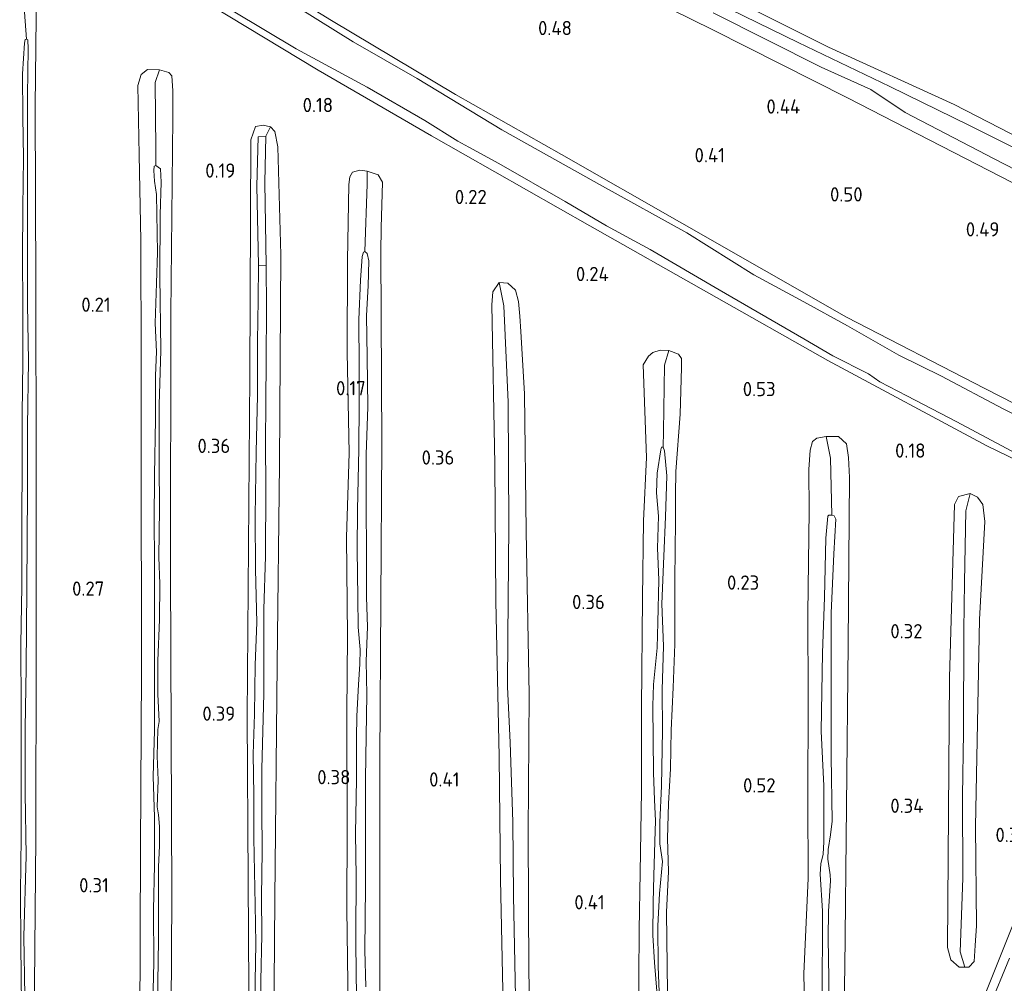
# Model space of a CAD drawing. Extents: x 126429 to 133038, y 413091 to 414846.
# Tile 29 of 256: x 126726 to 126850, y 414259 to 414381. Entities that reach past the tile are written whole.
import ezdxf
from ezdxf.enums import TextEntityAlignment as Align

# ---------------------------------------------------------------- set-up
doc = ezdxf.new("R2010")
doc.units = 0
for name, color, linetype, lineweight in [('B-ME-GR-GRAS-GV', 60, 'Continuous', 13), ('B-ME-IE-TERREINAFSCHEIDING_KUNSTMATIG_HEKWERK-G', 20, 'IE-TERREINAFSCHEIDING-KUNSTMATIG', 18), ('B-ME-OG-HOOGTEPUNT-S', 7, 'Continuous', 25), ('B-ME-OG-WATER_GREPPEL-G', 160, 'Continuous', 18), ('B-ME-OG-WATER_SLOOT-G', 120, 'Continuous', 18), ('B-ME-OG-WATER_SLOOT-GV', 120, 'Continuous', 18)]:
    doc.layers.add(name, color=color, linetype=linetype, lineweight=lineweight)
doc.styles.add('NLCS-ISO-ANNOTATIVE-T18', font='NLCS-ISO.ttf', dxfattribs={"height": 1.8})
doc.linetypes.add('IE-TERREINAFSCHEIDING-KUNSTMATIG', pattern='A,4,[82,NLCS.SHX,S=0.75,R=90,X=0,Y=0],4,-2', length=10)

# ---------------------------------------------------------------- blocks, each defined once
blk = doc.blocks.new('SAL-HOOGTELABEL-SO')
at = {"color": 0, "linetype": 'ByBlock', "lineweight": -2, "style": 'NLCS-ISO-ANNOTATIVE-T18'}
blk.add_attdef('HOOGTE', text='', height=1.8, dxfattribs=at).set_placement((2.79, 0), align=Align.RIGHT)

msp = doc.modelspace()

# ---------------------------------------------------------------- linework, layer by layer
at = {"layer": 'B-ME-GR-GRAS-GV'}
for points in [[(126869.414, 414383.446, 0.124), (126890.677, 414375.216, 0.207), (126896.093, 414372.901, 0.102), (126896.996, 414372.194, 0.139), (126897.199, 414371.233, 0.139), (126897.166, 414370.444, 0.147), (126893.693, 414362.076, 0.289), (126887.766, 414347.872, 0.439), (126881.406, 414331.091, 0.432), (126879.691, 414325.953, 0.462), (126879.788, 414324.9, 0.533), (126879.29, 414323.796, 0.531), (126877.294, 414320.13, 0.573), (126862.831, 414326.429, 0.283), (126847.652, 414334.151, 0.177), (126830.22, 414343.155, 0.153), (126809.39, 414355.046, 0.149), (126794.225, 414363.706, 0.141), (126780.813, 414371.269, 0.139), (126765.191, 414380.579, 0.135), (126745.594, 414392.616, 0.063)], [(126745.594, 414392.616, 0.063), (126765.191, 414380.579, 0.135), (126780.813, 414371.269, 0.139), (126794.225, 414363.706, 0.141), (126809.39, 414355.046, 0.149), (126830.22, 414343.155, 0.153), (126847.652, 414334.151, 0.177), (126862.831, 414326.429, 0.283)], [(126792.53, 414389.679, 0.285), (126813.341, 414379.405, 0.253), (126830.308, 414370.832, 0.242), (126864.438, 414353.305, 0.371), (126880.034, 414346.037, 0.371), (126881.31, 414345.618, 0.371), (126882.178, 414345.891, 0.369), (126882.649, 414346.692, 0.351), (126883.003, 414347.763, 0.313), (126883.36, 414348.598, 0.301), (126883.146, 414349.345, 0.301), (126882.155, 414350.325, 0.303), (126879.893, 414351.49, 0.325), (126876.567, 414353.361, 0.341), (126872.872, 414355.289, 0.365), (126859.493, 414361.911, 0.369), (126843.806, 414369.984, 0.261), (126827.927, 414377.231, 0.299), (126805.245, 414388.636, 0.219)], [(126805.245, 414388.636, 0.219), (126827.927, 414377.231, 0.299), (126843.806, 414369.984, 0.261), (126859.493, 414361.911, 0.369), (126872.872, 414355.289, 0.365), (126876.567, 414353.361, 0.341), (126879.893, 414351.49, 0.325), (126882.155, 414350.325, 0.303), (126883.146, 414349.345, 0.301), (126883.36, 414348.598, 0.301), (126883.003, 414347.763, 0.313), (126882.649, 414346.692, 0.351), (126882.178, 414345.891, 0.369), (126881.31, 414345.618, 0.371), (126880.034, 414346.037, 0.371), (126864.438, 414353.305, 0.371), (126830.308, 414370.832, 0.242), (126813.341, 414379.405, 0.253), (126792.53, 414389.679, 0.285)], [(126727.533, 414240.108, 0.293), (126727.832, 414277.506, 0.203), (126727.871, 414300.963, 0.19), (126727.91, 414324.421, 0.177), (126727.844, 414347.114, 0.173), (126727.779, 414369.807, 0.169), (126727.926, 414384.787, 0.112)], [(126727.926, 414384.787, 0.112), (126727.779, 414369.807, 0.169), (126727.844, 414347.114, 0.173), (126727.91, 414324.421, 0.177), (126727.871, 414300.963, 0.19), (126727.832, 414277.506, 0.203), (126727.533, 414240.108, 0.293)], [(126745.446, 414385.259, 0.17), (126763.514, 414374.351, 0.098), (126777.785, 414366.04, 0.111), (126797.809, 414354.69, 0.107), (126827.843, 414337.719, 0.201), (126847.921, 414326.929, 0.216), (126866.513, 414317.91, 0.144)], [(126866.513, 414317.91, 0.144), (126847.921, 414326.929, 0.216), (126827.843, 414337.719, 0.201), (126797.809, 414354.69, 0.107), (126777.785, 414366.04, 0.111), (126763.514, 414374.351, 0.098), (126745.446, 414385.259, 0.17)], [(126858.171, 414327.471, -0.669), (126849.972, 414331.586, -0.669), (126842.178, 414335.703, -0.669), (126836.797, 414338.382, -0.669), (126830.324, 414342.079, -0.669), (126824.795, 414345.109, -0.669), (126818.492, 414348.495, -0.669), (126810.039, 414353.816, -0.669), (126799.38, 414359.696, -0.669), (126786.686, 414366.816, -0.669), (126776.01, 414373.265, -0.669), (126767.914, 414377.902, -0.669), (126758.672, 414383.722, -0.669)], [(126813.359, 414381.56, -0.669), (126826.998, 414374.724, -0.669), (126833.264, 414371.887, -0.669), (126837.622, 414368.988, -0.669), (126848.829, 414363.126, -0.669), (126862.82, 414355.971, -0.669), (126877.726, 414348.413, -0.669), (126880.985, 414346.857, -0.669), (126881.533, 414346.895, -0.669), (126881.84, 414347.429, -0.669), (126882.113, 414348.634, -0.669), (126881.931, 414349.128, -0.669), (126879.195, 414350.581, -0.669), (126870.557, 414354.856, -0.669), (126860.99, 414359.717, -0.669), (126845.743, 414367.35, -0.669), (126835.651, 414372.253, -0.669), (126824.087, 414377.826, -0.669), (126812.091, 414383.701, -0.669)], [(126726.353, 414382.77, -0.217), (126726.66, 414378.254, -0.639), (126726.495, 414378.18, -0.639), (126726.437, 414377.757, -0.639), (126726.172, 414373.855, -0.639), (126726.189, 414368.483, -0.639), (126726.272, 414363.209, -0.639), (126726.214, 414356.989, -0.639), (126726.157, 414350.808, -0.639), (126726.196, 414344.503, -0.639), (126726.189, 414337.57, -0.639), (126726.111, 414330.864, -0.639), (126726.123, 414324.884, -0.639), (126726.069, 414317.325, -0.639), (126726.073, 414309.196, -0.639), (126725.97, 414301.924, -0.639), (126725.989, 414293.673, -0.639), (126726.005, 414287.287, -0.639), (126726.004, 414277.598, -0.639), (126725.911, 414270.547, -0.639), (126725.939, 414263.978, -0.639), (126726.023, 414256.313, -0.639)], [(126726.46, 414257.551, -0.639), (126726.347, 414265.015, -0.639), (126726.633, 414275.199, -0.639), (126726.499, 414283.111, -0.639), (126726.516, 414291.259, -0.639), (126726.616, 414298.957, -0.639), (126726.692, 414308.968, -0.639), (126726.801, 414321.227, -0.639), (126726.78, 414329.417, -0.639), (126726.903, 414337.662, -0.639), (126726.816, 414344.781, -0.639), (126726.786, 414354.694, -0.639), (126726.776, 414362.661, -0.639), (126726.787, 414371.134, -0.639), (126726.892, 414377.008, -0.639), (126726.838, 414378.145, -0.639), (126726.66, 414378.254, -0.639), (126726.353, 414382.77, -0.217)], [(126752.768, 414381.777, -0.669), (126760.738, 414377.023, -0.669), (126769.676, 414372.168, -0.669), (126776.961, 414367.991, -0.669), (126781.128, 414365.384, -0.669), (126782.514, 414364.596, -0.669), (126786.32, 414362.551, -0.669), (126794.693, 414357.74, -0.669), (126799.917, 414354.703, -0.669), (126805.427, 414351.715, -0.669), (126814.111, 414346.607, -0.669), (126824.798, 414340.422, -0.669), (126828.459, 414338.302, -0.669), (126832.965, 414336.025, -0.669), (126834.401, 414334.992, -0.669), (126837.813, 414333.227, -0.669), (126844.143, 414329.962, -0.669), (126851.638, 414325.978, -0.669)], [(126744.804, 414234.776, 0.369), (126745.029, 414270.07, 0.227), (126744.949, 414290.642, 0.226), (126744.869, 414311.215, 0.225), (126744.903, 414343.595, 0.197), (126745.138, 414368.313, 0.151), (126745.163, 414371.711, 0.059), (126744.999, 414373.603, -0.054), (126744.632, 414374.024, -0.106), (126743.451, 414374.377, -0.151), (126741.952, 414374.42, -0.091), (126741.135, 414373.785, -0.031), (126740.712, 414372.405, -0.031), (126740.892, 414363.64, -0.024), (126741.108, 414352.847, 0.037), (126741.14, 414337.683, 0.097), (126741.131, 414326.353, 0.067), (126741.177, 414298.445, 0.009), (126741.073, 414276.109, 0.054), (126740.969, 414253.773, 0.099)], [(126740.969, 414253.773, 0.099), (126741.073, 414276.109, 0.054), (126741.177, 414298.445, 0.009), (126741.131, 414326.353, 0.067), (126741.14, 414337.683, 0.097), (126741.108, 414352.847, 0.037), (126740.892, 414363.64, -0.024), (126740.712, 414372.405, -0.031), (126741.135, 414373.785, -0.031), (126741.952, 414374.42, -0.091), (126743.451, 414374.377, -0.151), (126742.924, 414372.777, -0.324), (126742.999, 414364.422, -0.362), (126743.011, 414362.293, -0.489), (126742.804, 414362.2, -0.489), (126742.741, 414361.656, -0.489), (126742.827, 414360.335, -0.489), (126743.08, 414358.641, -0.489), (126743.22, 414351.338, -0.489), (126743.077, 414347.452, -0.489), (126742.905, 414342.392, -0.489), (126743.078, 414338.776, -0.489), (126742.974, 414335.821, -0.489), (126742.944, 414330.268, -0.489), (126742.812, 414323.26, -0.489), (126742.803, 414317.261, -0.489), (126742.835, 414312.698, -0.489), (126742.841, 414305.117, -0.489), (126742.817, 414291.01, -0.489), (126742.654, 414285.199, -0.489), (126742.823, 414280.063, -0.489), (126742.834, 414274.042, -0.489), (126742.719, 414268.392, -0.489), (126742.764, 414261.741, -0.489), (126742.574, 414254.796, -0.489)], [(126743.296, 414255.577, -0.489), (126743.248, 414259.268, -0.489), (126743.329, 414264.576, -0.489), (126743.351, 414269.44, -0.489), (126743.352, 414273.818, -0.489), (126743.462, 414276.449, -0.489), (126743.464, 414278.901, -0.489), (126743.323, 414280.367, -0.489), (126743.163, 414281.387, -0.489), (126743.303, 414284.726, -0.489), (126743.188, 414287.791, -0.489), (126743.268, 414291.133, -0.489), (126743.431, 414292.139, -0.489), (126743.272, 414295.592, -0.489), (126743.247, 414299.809, -0.489), (126743.445, 414305.031, -0.489), (126743.512, 414309.508, -0.489), (126743.39, 414312.878, -0.489), (126743.463, 414318.976, -0.489), (126743.418, 414324.674, -0.489), (126743.405, 414332.094, -0.489), (126743.613, 414338.977, -0.489), (126743.501, 414348.387, -0.489), (126743.561, 414356.087, -0.489), (126743.653, 414360.219, -0.489), (126743.602, 414361.903, -0.489), (126743.011, 414362.293, -0.489), (126742.999, 414364.422, -0.362), (126742.924, 414372.777, -0.324), (126743.451, 414374.377, -0.151), (126744.632, 414374.024, -0.106), (126744.999, 414373.603, -0.054), (126745.163, 414371.711, 0.059), (126745.138, 414368.313, 0.151), (126744.903, 414343.595, 0.197), (126744.869, 414311.215, 0.225), (126744.949, 414290.642, 0.226), (126745.029, 414270.07, 0.227), (126744.804, 414234.776, 0.369)], [(126757.852, 414248.217, 0.25), (126758.017, 414269.768, 0.309), (126758.317, 414299.38, 0.279), (126758.598, 414324.609, 0.271), (126758.797, 414351.019, 0.283), (126758.403, 414364.667, 0.243), (126758.017, 414366.589, 0.093), (126757.495, 414367.198, 0.033), (126756.55, 414367.38, 0.018), (126755.591, 414367.217, 0.07), (126754.976, 414365.539, 0.129), (126754.857, 414335.809, 0.181), (126754.686, 414314.282, 0.22), (126754.514, 414292.755, 0.258), (126754.654, 414272.118, 0.273), (126754.794, 414251.48, 0.288)], [(126754.794, 414251.48, 0.288), (126754.654, 414272.118, 0.273), (126754.514, 414292.755, 0.258), (126754.686, 414314.282, 0.22), (126754.857, 414335.809, 0.181), (126754.976, 414365.539, 0.129), (126755.591, 414367.217, 0.07), (126756.55, 414367.38, 0.018), (126757.495, 414367.198, 0.033), (126756.869, 414366.009, -0.212), (126755.913, 414365.927, -0.212), (126755.754, 414359.711, -0.212), (126755.942, 414349.71, -0.212), (126755.9, 414345.333, -0.212), (126755.825, 414340.147, -0.212), (126755.841, 414333.295, -0.212), (126755.662, 414326.127, -0.212), (126755.546, 414318.043, -0.212), (126755.567, 414311.313, -0.212), (126755.734, 414304.657, -0.212), (126755.549, 414299.293, -0.212), (126755.471, 414293.073, -0.212), (126755.279, 414288.014, -0.212), (126755.368, 414282.902, -0.212), (126755.381, 414277.408, -0.212), (126755.535, 414269.009, -0.212), (126755.634, 414264.12, -0.212), (126755.556, 414259.36, -0.212), (126755.579, 414252.649, -0.212)], [(126756.203, 414253.515, -0.212), (126756.269, 414259.451, -0.212), (126756.388, 414265.183, -0.212), (126756.327, 414270.01, -0.212), (126756.407, 414275.784, -0.212), (126756.368, 414281.117, -0.212), (126756.395, 414286.122, -0.212), (126756.471, 414289.383, -0.212), (126756.633, 414295.66, -0.212), (126756.635, 414301.498, -0.212), (126756.655, 414306.321, -0.212), (126756.854, 414312.982, -0.212), (126756.893, 414321.656, -0.212), (126756.865, 414327.272, -0.212), (126756.902, 414332.48, -0.212), (126756.936, 414337.648, -0.212), (126756.952, 414344.296, -0.212), (126756.935, 414349.688, -0.212), (126756.766, 414360.155, -0.212), (126756.869, 414366.009, -0.212), (126757.495, 414367.198, 0.033), (126758.017, 414366.589, 0.093), (126758.403, 414364.667, 0.243), (126758.797, 414351.019, 0.283), (126758.598, 414324.609, 0.271), (126758.317, 414299.38, 0.279), (126758.017, 414269.768, 0.309), (126757.852, 414248.217, 0.25)], [(126771.274, 414250.352, 0.263), (126771.269, 414287.497, 0.141), (126771.518, 414327.197, 0.083), (126771.422, 414351.382, 0.065), (126771.462, 414354.426, 0.061), (126771.624, 414360.217, 0.061), (126771.074, 414361.132, 0.039), (126769.674, 414361.575, 0.061), (126768.767, 414361.695, 0.069), (126767.825, 414361.471, 0.091), (126767.476, 414360.877, 0.091), (126767.353, 414359.889, 0.136), (126767.195, 414350.308, 0.121), (126767.175, 414338.734, 0.136), (126767.411, 414325.994, 0.046), (126767.089, 414315.427, 0.054), (126767.191, 414302.895, 0.114), (126767.109, 414293.209, 0.054), (126767.175, 414278.835, 0.046), (126767.127, 414268.519, 0.181), (126767.22, 414259.13, 0.144), (126767.055, 414251.332, 0.136)], [(126767.055, 414251.332, 0.136), (126767.22, 414259.13, 0.144), (126767.127, 414268.519, 0.181), (126767.175, 414278.835, 0.046), (126767.109, 414293.209, 0.054), (126767.191, 414302.895, 0.114), (126767.089, 414315.427, 0.054), (126767.411, 414325.994, 0.046), (126767.175, 414338.734, 0.136), (126767.195, 414350.308, 0.121), (126767.353, 414359.889, 0.136), (126767.476, 414360.877, 0.091), (126767.825, 414361.471, 0.091), (126768.767, 414361.695, 0.069), (126769.674, 414361.575, 0.061), (126769.668, 414359.941, -0.236), (126769.388, 414351.432, -0.639), (126769.223, 414351.358, -0.639), (126769.038, 414350.818, -0.639), (126768.832, 414347.847, -0.639), (126768.623, 414342.869, -0.639), (126768.678, 414336.928, -0.639), (126768.685, 414332.265, -0.639), (126768.627, 414326.531, -0.639), (126768.466, 414318.835, -0.639), (126768.439, 414313.849, -0.639), (126768.487, 414307.746, -0.639), (126768.534, 414304.034, -0.639), (126768.781, 414301.227, -0.639), (126768.764, 414299.363, -0.639), (126768.597, 414296.836, -0.639), (126768.388, 414292.831, -0.639), (126768.355, 414290.096, -0.639), (126768.318, 414284.888, -0.639), (126768.213, 414278.021, -0.639), (126768.289, 414272.585, -0.639), (126768.264, 414265.228, -0.639), (126768.31, 414259.57, -0.639), (126768.442, 414255.47, -0.639)], [(126769.51, 414258.689, -0.639), (126769.399, 414263.295, -0.639), (126769.452, 414271.32, -0.639), (126769.46, 414277.786, -0.639), (126769.477, 414284.961, -0.639), (126769.559, 414290.289, -0.639), (126769.658, 414295.555, -0.639), (126769.571, 414299.754, -0.639), (126769.712, 414304.086, -0.639), (126769.606, 414307.841, -0.639), (126769.579, 414313.477, -0.639), (126769.562, 414319.356, -0.639), (126769.55, 414325.823, -0.639), (126769.782, 414331.834, -0.639), (126769.661, 414338.123, -0.639), (126769.617, 414343.375, -0.639), (126769.815, 414347.116, -0.639), (126769.886, 414350.255, -0.639), (126769.663, 414351.217, -0.639), (126769.388, 414351.432, -0.639), (126769.668, 414359.941, -0.236), (126769.674, 414361.575, 0.061), (126771.074, 414361.132, 0.039), (126771.624, 414360.217, 0.061), (126771.462, 414354.426, 0.061), (126771.422, 414351.382, 0.065), (126771.518, 414327.197, 0.083), (126771.269, 414287.497, 0.141), (126771.274, 414250.352, 0.263)], [(126790.7, 414239.011, 0.349), (126790.112, 414260.423, 0.248), (126790.029, 414278.138, 0.259), (126790.145, 414295.55, 0.237), (126789.773, 414316.148, 0.283), (126789.548, 414333.479, 0.11), (126789.092, 414341.371, 0.257), (126788.936, 414343.285, 0.239), (126788.774, 414345.128, 0.233), (126788.39, 414346.593, 0.271), (126787.436, 414347.453, 0.301), (126786.364, 414347.526, 0.315), (126785.557, 414346.379, 0.339), (126785.401, 414344.731, 0.136), (126785.82, 414324.601, 0.132), (126785.936, 414307.324, 0.115), (126786.336, 414287.751, 0.085), (126786.518, 414272.216, 0.189), (126786.922, 414252.249, 0.205)], [(126786.922, 414252.249, 0.205), (126786.518, 414272.216, 0.189), (126786.336, 414287.751, 0.085), (126785.936, 414307.324, 0.115), (126785.82, 414324.601, 0.132), (126785.401, 414344.731, 0.136), (126785.557, 414346.379, 0.339), (126786.364, 414347.526, 0.315), (126786.941, 414344.586, -0.197), (126787.487, 414332.461, -0.197), (126787.582, 414316.869, -0.197), (126787.457, 414302.786, -0.197), (126787.418, 414296.524, -0.197), (126787.731, 414289.498, -0.197), (126788.06, 414279.47, -0.197), (126788.176, 414270.161, -0.197), (126788.412, 414257.421, -0.294)], [(126788.412, 414257.421, -0.294), (126788.176, 414270.161, -0.197), (126788.06, 414279.47, -0.197), (126787.731, 414289.498, -0.197), (126787.418, 414296.524, -0.197), (126787.457, 414302.786, -0.197), (126787.582, 414316.869, -0.197), (126787.487, 414332.461, -0.197), (126786.941, 414344.586, -0.197), (126786.364, 414347.526, 0.315), (126787.436, 414347.453, 0.301), (126788.39, 414346.593, 0.271), (126788.774, 414345.128, 0.233), (126788.936, 414343.285, 0.239), (126789.092, 414341.371, 0.257), (126789.548, 414333.479, 0.11), (126789.773, 414316.148, 0.283), (126790.145, 414295.55, 0.237), (126790.029, 414278.138, 0.259), (126790.112, 414260.423, 0.248), (126790.7, 414239.011, 0.349)], [(126807.601, 414257.935, -0.089), (126807.485, 414268.099, -0.083), (126807.737, 414273.235, -0.047), (126807.597, 414277.398, -0.051), (126807.734, 414281.794, -0.043), (126807.987, 414286.157, -0.005), (126808.053, 414291.051, 0.017), (126808.328, 414296.443, 0.039), (126808.538, 414301.889, 0.063), (126808.546, 414306.414, 0.103), (126808.524, 414310.074, 0.101), (126808.604, 414317.453, 0.123), (126808.624, 414320.805, 0.123), (126808.672, 414323.684, 0.089), (126809.178, 414330.92, -0.024), (126809.386, 414336.83, 0.044), (126809.352, 414337.946, 0.074), (126809.009, 414338.488, 0.089), (126807.752, 414338.946, 0.134), (126806.659, 414338.992, 0.164), (126805.756, 414338.726, 0.127), (126805.209, 414338.242, 0.134), (126804.535, 414337.155, 0.142), (126804.956, 414325.462, 0.187), (126804.56, 414317.471, 0.074), (126804.434, 414307.706, 0.052), (126804.321, 414293.907, 0.067), (126804.306, 414283.407, 0.127), (126804.157, 414273.096, 0.149), (126804.015, 414265.845, 0.044), (126803.913, 414247.95, 0.104)], [(126803.913, 414247.95, 0.104), (126804.015, 414265.845, 0.044), (126804.157, 414273.096, 0.149), (126804.306, 414283.407, 0.127), (126804.321, 414293.907, 0.067), (126804.434, 414307.706, 0.052), (126804.56, 414317.471, 0.074), (126804.956, 414325.462, 0.187), (126804.535, 414337.155, 0.142), (126805.209, 414338.242, 0.134), (126805.756, 414338.726, 0.127), (126806.659, 414338.992, 0.164), (126807.752, 414338.946, 0.134), (126807.232, 414337.116, -0.161), (126807.105, 414328.79, -0.236), (126807.056, 414326.753, -0.407), (126806.833, 414326.762, -0.407), (126806.739, 414326.442, -0.407), (126806.311, 414323.48, -0.407), (126806.207, 414321.011, -0.407), (126806.468, 414318.061, -0.407), (126806.34, 414314.033, -0.407), (126806.495, 414310.013, -0.407), (126806.371, 414304.626, -0.407), (126806.298, 414301.446, -0.407), (126805.819, 414296.804, -0.407), (126805.727, 414294.112, -0.407), (126805.838, 414285.655, -0.407), (126805.96, 414282.285, -0.407), (126806.092, 414279.624, -0.407), (126806.002, 414277.012, -0.407), (126805.86, 414272.66, -0.407), (126805.783, 414269.359, -0.407), (126805.73, 414265.206, -0.407), (126805.97, 414261.75, -0.407), (126806.303, 414257.601, -0.407)], [(126806.672, 414254.808, -0.407), (126806.415, 414261.245, -0.407), (126806.386, 414266.354, -0.407), (126806.599, 414270.46, -0.407), (126806.951, 414274.5, -0.407), (126806.618, 414276.703, -0.407), (126806.652, 414279.438, -0.407), (126806.862, 414283.97, -0.407), (126806.954, 414291, -0.407), (126806.947, 414296.149, -0.407), (126807.076, 414301.637, -0.407), (126806.896, 414306.996, -0.407), (126807.128, 414313.006, -0.407), (126807.337, 414317.984, -0.407), (126807.534, 414323.165, -0.407), (126807.219, 414326.3, -0.407), (126807.056, 414326.753, -0.407), (126807.105, 414328.79, -0.236), (126807.232, 414337.116, -0.161), (126807.752, 414338.946, 0.134), (126809.009, 414338.488, 0.089), (126809.352, 414337.946, 0.074), (126809.386, 414336.83, 0.044), (126809.178, 414330.92, -0.024), (126808.672, 414323.684, 0.089), (126808.624, 414320.805, 0.123), (126808.604, 414317.453, 0.123), (126808.524, 414310.074, 0.101), (126808.546, 414306.414, 0.103), (126808.538, 414301.889, 0.063), (126808.328, 414296.443, 0.039), (126808.053, 414291.051, 0.017), (126807.987, 414286.157, -0.005), (126807.734, 414281.794, -0.043), (126807.597, 414277.398, -0.051), (126807.737, 414273.235, -0.047), (126807.485, 414268.099, -0.083), (126807.601, 414257.935, -0.089)], [(126829.333, 414229.094, 0.203), (126829.996, 414261.033, 0.089), (126830.206, 414281.473, 0.149), (126830.415, 414301.913, 0.209), (126830.577, 414322.956, 0.149), (126830.45, 414325.453, 0.091), (126830.206, 414327.164, 0.107), (126829.188, 414328.1, 0.257), (126827.642, 414328.122, 0.253), (126826.473, 414327.891, 0.17), (126825.908, 414327.469, 0.155), (126825.618, 414326.366, 0.147), (126825.456, 414323.941, 0.035), (126825.501, 414318.749, 0.035), (126825.322, 414305.784, 0.087), (126825.339, 414295.08, 0.125), (126825.326, 414282.209, 0.125), (126825.36, 414272.397, 0.125), (126824.832, 414260.297, 0.177), (126824.947, 414254.333, 0.185)], [(126824.947, 414254.333, 0.185), (126824.832, 414260.297, 0.177), (126825.36, 414272.397, 0.125), (126825.326, 414282.209, 0.125), (126825.339, 414295.08, 0.125), (126825.322, 414305.784, 0.087), (126825.501, 414318.749, 0.035), (126825.456, 414323.941, 0.035), (126825.618, 414326.366, 0.147), (126825.908, 414327.469, 0.155), (126826.473, 414327.891, 0.17), (126827.642, 414328.122, 0.253), (126828.167, 414325.383, -0.189), (126828.352, 414318.199, -0.391), (126827.987, 414318.194, -0.391), (126827.839, 414318.039, -0.391), (126827.602, 414315.292, -0.391), (126827.408, 414307.779, -0.391), (126827.176, 414300.796, -0.391), (126826.984, 414290.912, -0.391), (126827.323, 414284.026, -0.391), (126827.352, 414276.971, -0.391), (126827.265, 414275.393, -0.391), (126826.971, 414274.189, -0.391), (126826.876, 414272.876, -0.391), (126827.168, 414268.242, -0.391), (126827.148, 414256.668, -0.391)], [(126827.94, 414252.337, -0.391), (126827.966, 414259.735, -0.391), (126827.896, 414264.826, -0.391), (126827.917, 414268.23, -0.391), (126828.178, 414272.03, -0.391), (126828.15, 414272.802, -0.391), (126827.847, 414274.761, -0.391), (126827.899, 414275.995, -0.391), (126828.2, 414277.867, -0.391), (126828.373, 414279.563, -0.391), (126828.249, 414287.717, -0.391), (126828.253, 414297.001, -0.391), (126828.279, 414305.837, -0.391), (126828.593, 414313.324, -0.391), (126828.838, 414317.693, -0.391), (126828.652, 414318.106, -0.391), (126828.352, 414318.199, -0.391), (126828.167, 414325.383, -0.189), (126827.642, 414328.122, 0.253), (126829.188, 414328.1, 0.257), (126830.206, 414327.164, 0.107), (126830.45, 414325.453, 0.091), (126830.577, 414322.956, 0.149), (126830.415, 414301.913, 0.209), (126830.206, 414281.473, 0.149), (126829.996, 414261.033, 0.089), (126829.333, 414229.094, 0.203)], [(126850.756, 414265.324, 0.34), (126846.932, 414255.836, 0.302)], [(126846.932, 414255.836, 0.302), (126850.756, 414265.324, 0.34)], [(126850.799, 414262.308, -0.639), (126848.226, 414256.051, -0.639)]]:
    msp.add_polyline3d(points, dxfattribs=at)
for points in [[(126843.38, 414262.077, 0.401), (126844.444, 414261.137, 0.403), (126845.127, 414261.155, 0.404), (126845.643, 414261.169, 0.405), (126846.317, 414261.882, 0.403), (126846.432, 414263.889, 0.266), (126846.598, 414266.359, 0.264), (126846.494, 414278.911, 0.208), (126846.999, 414305.027, 0.258), (126847.659, 414317.395, 0.192), (126847.413, 414319.52, 0.192), (126846.72, 414320.47, 0.14), (126845.831, 414320.906, 0.15), (126844.358, 414320.542, 0.157), (126843.846, 414319.536, 0.159), (126843.201, 414297.703, 0.266), (126842.956, 414263.616, 0.399)], [(126845.127, 414261.155, 0.404), (126844.444, 414261.137, 0.403), (126843.38, 414262.077, 0.401), (126842.956, 414263.616, 0.399), (126843.201, 414297.703, 0.266), (126843.846, 414319.536, 0.159), (126844.358, 414320.542, 0.157), (126845.831, 414320.906, 0.15), (126845.249, 414318.744, -0.04), (126845.114, 414309.75, -0.152), (126845.022, 414303.673, -0.31), (126844.987, 414290.762, -0.43), (126844.854, 414282.781, -0.43), (126844.885, 414272.401, -0.43), (126844.535, 414263.091, -0.43)], [(126845.643, 414261.169, 0.405), (126845.127, 414261.155, 0.404), (126844.535, 414263.091, -0.43), (126844.885, 414272.401, -0.43), (126844.854, 414282.781, -0.43), (126844.987, 414290.762, -0.43), (126845.022, 414303.673, -0.31), (126845.114, 414309.75, -0.152), (126845.249, 414318.744, -0.04), (126845.831, 414320.906, 0.15), (126846.72, 414320.47, 0.14), (126847.413, 414319.52, 0.192), (126847.659, 414317.395, 0.192), (126846.999, 414305.027, 0.258), (126846.494, 414278.911, 0.208), (126846.598, 414266.359, 0.264), (126846.432, 414263.889, 0.266), (126846.317, 414261.882, 0.403)]]:
    msp.add_polyline3d(points, close=True, dxfattribs=at)
at = {"layer": 'B-ME-IE-TERREINAFSCHEIDING_KUNSTMATIG_HEKWERK-G'}
msp.add_polyline3d([(126869.694, 414308.922, 0.437), (126868.31, 414306.852, 0.19), (126864.532, 414298.943, 0.287), (126860.263, 414288.52, 0.295), (126855.175, 414276.429, 0.325), (126850.756, 414265.324, 0.34), (126846.932, 414255.836, 0.302), (126843.364, 414247.614, 0.317), (126839.186, 414236.924, 0.19), (126831.503, 414218.091, 0.22), (126827.16, 414208.3, 0.355), (126824.449, 414202.637, 0.4)], dxfattribs=at)
at = {"layer": 'B-ME-OG-WATER_GREPPEL-G'}
for points in [[(126726.353, 414382.77, -0.217), (126726.66, 414378.254, -0.639)], [(126742.924, 414372.777, -0.324), (126742.999, 414364.422, -0.362), (126743.011, 414362.293, -0.489)], [(126769.668, 414359.941, -0.236), (126769.388, 414351.432, -0.639)], [(126786.941, 414344.586, -0.197), (126787.487, 414332.461, -0.197), (126787.582, 414316.869, -0.197), (126787.457, 414302.786, -0.197), (126787.418, 414296.524, -0.197), (126787.731, 414289.498, -0.197), (126788.06, 414279.47, -0.197), (126788.176, 414270.161, -0.197), (126788.412, 414257.421, -0.294), (126788.744, 414248.914, -0.294), (126788.683, 414243.119, -0.294), (126788.889, 414234.496, -0.294), (126788.819, 414227.505, -0.384), (126788.864, 414225.213, -0.474), (126788.77, 414223.82, -0.639)], [(126807.232, 414337.116, -0.161), (126807.105, 414328.79, -0.236), (126807.056, 414326.753, -0.407)], [(126828.167, 414325.383, -0.189), (126828.352, 414318.199, -0.391)], [(126844.535, 414263.091, -0.43), (126844.885, 414272.401, -0.43), (126844.854, 414282.781, -0.43), (126844.987, 414290.762, -0.43), (126845.022, 414303.673, -0.31), (126845.114, 414309.75, -0.152), (126845.249, 414318.744, -0.04)]]:
    msp.add_polyline3d(points, dxfattribs=at)
at = {"layer": 'B-ME-OG-WATER_SLOOT-G'}
for points in [[(126877.073, 414319.494, 0.573), (126877.294, 414320.13, 0.573), (126862.831, 414326.429, 0.283), (126847.652, 414334.151, 0.177), (126830.22, 414343.155, 0.153), (126809.39, 414355.046, 0.149), (126794.225, 414363.706, 0.141), (126780.813, 414371.269, 0.139), (126765.191, 414380.579, 0.135), (126745.594, 414392.616, 0.063), (126727.733, 414404.169, 0.094), (126712.609, 414413.786, 0.039)], [(126872.838, 414316.24, 0.521), (126870.475, 414316.837, 0.384), (126866.513, 414317.91, 0.144), (126847.921, 414326.929, 0.216), (126827.843, 414337.719, 0.201), (126797.809, 414354.69, 0.107), (126777.785, 414366.04, 0.111), (126763.514, 414374.351, 0.098), (126745.446, 414385.259, 0.17), (126728.494, 414395.874, 0.149), (126719.459, 414401.607, 0.389)], [(126805.245, 414388.636, 0.219), (126827.927, 414377.231, 0.299), (126843.806, 414369.984, 0.261), (126859.493, 414361.911, 0.369), (126872.872, 414355.289, 0.365), (126876.567, 414353.361, 0.341), (126879.893, 414351.49, 0.325), (126882.155, 414350.325, 0.303), (126883.146, 414349.345, 0.301), (126883.36, 414348.598, 0.301), (126883.003, 414347.763, 0.313), (126882.649, 414346.692, 0.351), (126882.178, 414345.891, 0.369), (126881.31, 414345.618, 0.371), (126880.034, 414346.037, 0.371), (126864.438, 414353.305, 0.371), (126830.308, 414370.832, 0.242), (126813.341, 414379.405, 0.253), (126792.53, 414389.679, 0.285), (126788.033, 414391.953, 0.264), (126783.872, 414394.132, 0.205), (126779.254, 414396.656, 0.166), (126774.05, 414399.777, 0.257)], [(126727.926, 414384.787, 0.112), (126727.779, 414369.807, 0.169), (126727.844, 414347.114, 0.173), (126727.91, 414324.421, 0.177), (126727.871, 414300.963, 0.19), (126727.832, 414277.506, 0.203), (126727.533, 414240.108, 0.293)], [(126743.451, 414374.377, -0.151), (126741.952, 414374.42, -0.091), (126741.135, 414373.785, -0.031), (126740.712, 414372.405, -0.031), (126740.892, 414363.64, -0.024), (126741.108, 414352.847, 0.037), (126741.14, 414337.683, 0.097), (126741.131, 414326.353, 0.067), (126741.177, 414298.445, 0.009)], [(126745.163, 414371.711, 0.059), (126744.999, 414373.603, -0.054), (126744.632, 414374.024, -0.106), (126743.451, 414374.377, -0.151)], [(126745.163, 414371.711, 0.059), (126745.138, 414368.313, 0.151), (126744.903, 414343.595, 0.197), (126744.869, 414311.215, 0.225), (126744.949, 414290.642, 0.226), (126745.029, 414270.07, 0.227), (126744.804, 414234.776, 0.369), (126745.121, 414232.783, 0.377), (126747.223, 414231.828, 0.474), (126749.219, 414231.212, 0.397), (126752.804, 414230.139, 0.401), (126754.475, 414229.941, 0.399), (126754.776, 414230.43, 0.381), (126754.794, 414231.414, 0.355), (126754.855, 414232.604, 0.329), (126754.794, 414251.48, 0.288), (126754.654, 414272.118, 0.273), (126754.514, 414292.755, 0.258), (126754.686, 414314.282, 0.22), (126754.857, 414335.809, 0.181), (126754.976, 414365.539, 0.129)], [(126758.403, 414364.667, 0.243), (126758.017, 414366.589, 0.093), (126757.495, 414367.198, 0.033), (126756.55, 414367.38, 0.018), (126755.591, 414367.217, 0.07), (126754.976, 414365.539, 0.129)], [(126758.403, 414364.667, 0.243), (126758.797, 414351.019, 0.283), (126758.598, 414324.609, 0.271), (126758.317, 414299.38, 0.279), (126758.017, 414269.768, 0.309), (126757.852, 414248.217, 0.25), (126758.181, 414230.475, 0.445), (126758.484, 414228.9, 0.447), (126759.779, 414227.4, 0.477), (126761.757, 414226.448, 0.455), (126763.675, 414225.619, 0.397), (126765.951, 414225.108, 0.297)], [(126769.674, 414361.575, 0.061), (126768.767, 414361.695, 0.069), (126767.825, 414361.471, 0.091), (126767.476, 414360.877, 0.091), (126767.353, 414359.889, 0.136), (126767.195, 414350.308, 0.121), (126767.175, 414338.734, 0.136), (126767.411, 414325.994, 0.046), (126767.089, 414315.427, 0.054), (126767.191, 414302.895, 0.114), (126767.109, 414293.209, 0.054), (126767.175, 414278.835, 0.046), (126767.127, 414268.519, 0.181), (126767.22, 414259.13, 0.144), (126767.055, 414251.332, 0.136), (126766.846, 414240.577, 0.121), (126766.697, 414234.604, 0.121), (126766.511, 414226.787, 0.271), (126766.405, 414225.464, 0.292), (126765.951, 414225.108, 0.297)], [(126771.462, 414354.426, 0.061), (126771.624, 414360.217, 0.061), (126771.074, 414361.132, 0.039), (126769.674, 414361.575, 0.061)], [(126771.462, 414354.426, 0.061), (126771.422, 414351.382, 0.065), (126771.518, 414327.197, 0.083), (126771.269, 414287.497, 0.141), (126771.274, 414250.352, 0.263)], [(126786.922, 414252.249, 0.205), (126786.518, 414272.216, 0.189), (126786.336, 414287.751, 0.085), (126785.936, 414307.324, 0.115), (126785.82, 414324.601, 0.132), (126785.401, 414344.731, 0.136), (126785.557, 414346.379, 0.339), (126786.364, 414347.526, 0.315)], [(126786.364, 414347.526, 0.315), (126787.436, 414347.453, 0.301), (126788.39, 414346.593, 0.271), (126788.774, 414345.128, 0.233), (126788.936, 414343.285, 0.239), (126789.092, 414341.371, 0.257), (126789.548, 414333.479, 0.11), (126789.773, 414316.148, 0.283), (126790.145, 414295.55, 0.237), (126790.029, 414278.138, 0.259), (126790.112, 414260.423, 0.248), (126790.7, 414239.011, 0.349), (126790.583, 414220.285, 0.415), (126790.66, 414217.746, 0.413), (126791.046, 414215.788, 0.399), (126792.197, 414214.77, 0.397), (126793.75, 414214.043, 0.395), (126795.649, 414213.263, 0.367), (126797.891, 414212.381, 0.351), (126799.977, 414211.583, 0.277), (126801.728, 414210.98, 0.195), (126803.267, 414210.63, 0.155)], [(126807.752, 414338.946, 0.134), (126806.659, 414338.992, 0.164), (126805.756, 414338.726, 0.127), (126805.209, 414338.242, 0.134), (126804.535, 414337.155, 0.142), (126804.956, 414325.462, 0.187), (126804.56, 414317.471, 0.074), (126804.434, 414307.706, 0.052), (126804.321, 414293.907, 0.067), (126804.306, 414283.407, 0.127), (126804.157, 414273.096, 0.149), (126804.015, 414265.845, 0.044), (126803.913, 414247.95, 0.104), (126803.39, 414234.046, 0.112), (126802.983, 414225.793, 0.187), (126803.052, 414221.168, 0.202), (126803.7, 414211.492, 0.284), (126803.267, 414210.63, 0.155)], [(126808.672, 414323.684, 0.089), (126809.178, 414330.92, -0.024), (126809.386, 414336.83, 0.044), (126809.352, 414337.946, 0.074), (126809.009, 414338.488, 0.089), (126807.752, 414338.946, 0.134)], [(126827.642, 414328.122, 0.253), (126826.473, 414327.891, 0.17), (126825.908, 414327.469, 0.155), (126825.618, 414326.366, 0.147), (126825.456, 414323.941, 0.035), (126825.501, 414318.749, 0.035), (126825.322, 414305.784, 0.087), (126825.339, 414295.08, 0.125), (126825.326, 414282.209, 0.125), (126825.36, 414272.397, 0.125), (126824.832, 414260.297, 0.177), (126824.947, 414254.333, 0.185), (126825.312, 414248.54, 0.185), (126825.365, 414234.835, 0.147), (126825.454, 414227.777, 0.282), (126825.587, 414226.596, 0.312), (126826.112, 414226.067, 0.327)], [(126826.112, 414226.067, 0.327), (126827.307, 414225.538, 0.327), (126828.654, 414226.07, 0.222), (126829.182, 414227.46, 0.145), (126829.333, 414229.094, 0.203), (126829.996, 414261.033, 0.089), (126830.206, 414281.473, 0.149), (126830.415, 414301.913, 0.209), (126830.577, 414322.956, 0.149), (126830.45, 414325.453, 0.091), (126830.206, 414327.164, 0.107), (126829.188, 414328.1, 0.257), (126827.642, 414328.122, 0.253)], [(126808.672, 414323.684, 0.089), (126808.624, 414320.805, 0.123), (126808.604, 414317.453, 0.123), (126808.524, 414310.074, 0.101), (126808.546, 414306.414, 0.103), (126808.538, 414301.889, 0.063), (126808.328, 414296.443, 0.039), (126808.053, 414291.051, 0.017), (126807.987, 414286.157, -0.005), (126807.734, 414281.794, -0.043), (126807.597, 414277.398, -0.051), (126807.737, 414273.235, -0.047), (126807.485, 414268.099, -0.083), (126807.601, 414257.935, -0.089)], [(126727.533, 414240.108, 0.293), (126729.462, 414238.879, 0.297), (126730.448, 414238.368, 0.297), (126732.051, 414237.684, 0.297), (126734.103, 414236.772, 0.307), (126736.603, 414235.891, 0.307), (126739.688, 414235.261, 0.303), (126741.147, 414235.316, 0.267), (126741.392, 414235.951, 0.207), (126741.516, 414237.065, 0.177), (126740.969, 414253.773, 0.099), (126741.073, 414276.109, 0.054), (126741.177, 414298.445, 0.009)]]:
    msp.add_polyline3d(points, dxfattribs=at)
msp.add_polyline3d([(126844.444, 414261.137, 0.403), (126843.38, 414262.077, 0.401), (126842.956, 414263.616, 0.399), (126843.201, 414297.703, 0.266), (126843.846, 414319.536, 0.159), (126844.358, 414320.542, 0.157), (126845.831, 414320.906, 0.15), (126846.72, 414320.47, 0.14), (126847.413, 414319.52, 0.192), (126847.659, 414317.395, 0.192), (126846.999, 414305.027, 0.258), (126846.494, 414278.911, 0.208), (126846.598, 414266.359, 0.264), (126846.432, 414263.889, 0.266), (126846.317, 414261.882, 0.403), (126845.643, 414261.169, 0.405), (126845.127, 414261.155, 0.404)], close=True, dxfattribs=at)
at = {"layer": 'B-ME-OG-WATER_SLOOT-GV'}
for points in [[(126758.672, 414383.722, -0.669), (126767.914, 414377.902, -0.669), (126776.01, 414373.265, -0.669), (126786.686, 414366.816, -0.669), (126799.38, 414359.696, -0.669), (126810.039, 414353.816, -0.669), (126818.492, 414348.495, -0.669), (126824.795, 414345.109, -0.669), (126830.324, 414342.079, -0.669), (126836.797, 414338.382, -0.669), (126842.178, 414335.703, -0.669), (126849.972, 414331.586, -0.669), (126858.171, 414327.471, -0.669)], [(126812.091, 414383.701, -0.669), (126824.087, 414377.826, -0.669), (126835.651, 414372.253, -0.669), (126845.743, 414367.35, -0.669), (126860.99, 414359.717, -0.669), (126870.557, 414354.856, -0.669), (126879.195, 414350.581, -0.669), (126881.931, 414349.128, -0.669), (126882.113, 414348.634, -0.669), (126881.84, 414347.429, -0.669), (126881.533, 414346.895, -0.669), (126880.985, 414346.857, -0.669), (126877.726, 414348.413, -0.669), (126862.82, 414355.971, -0.669), (126848.829, 414363.126, -0.669), (126837.622, 414368.988, -0.669), (126833.264, 414371.887, -0.669), (126826.998, 414374.724, -0.669), (126813.359, 414381.56, -0.669)], [(126851.638, 414325.978, -0.669), (126844.143, 414329.962, -0.669), (126837.813, 414333.227, -0.669), (126834.401, 414334.992, -0.669), (126832.965, 414336.025, -0.669), (126828.459, 414338.302, -0.669), (126824.798, 414340.422, -0.669), (126814.111, 414346.607, -0.669), (126805.427, 414351.715, -0.669), (126799.917, 414354.703, -0.669), (126794.693, 414357.74, -0.669), (126786.32, 414362.551, -0.669), (126782.514, 414364.596, -0.669), (126781.128, 414365.384, -0.669), (126776.961, 414367.991, -0.669), (126769.676, 414372.168, -0.669), (126760.738, 414377.023, -0.669), (126752.768, 414381.777, -0.669)], [(126726.023, 414256.313, -0.639), (126725.939, 414263.978, -0.639), (126725.911, 414270.547, -0.639), (126726.004, 414277.598, -0.639), (126726.005, 414287.287, -0.639), (126725.989, 414293.673, -0.639), (126725.97, 414301.924, -0.639), (126726.073, 414309.196, -0.639), (126726.069, 414317.325, -0.639), (126726.123, 414324.884, -0.639), (126726.111, 414330.864, -0.639), (126726.189, 414337.57, -0.639), (126726.196, 414344.503, -0.639), (126726.157, 414350.808, -0.639), (126726.214, 414356.989, -0.639), (126726.272, 414363.209, -0.639), (126726.189, 414368.483, -0.639), (126726.172, 414373.855, -0.639), (126726.437, 414377.757, -0.639), (126726.495, 414378.18, -0.639), (126726.66, 414378.254, -0.639), (126726.838, 414378.145, -0.639), (126726.892, 414377.008, -0.639), (126726.787, 414371.134, -0.639), (126726.776, 414362.661, -0.639), (126726.786, 414354.694, -0.639), (126726.816, 414344.781, -0.639), (126726.903, 414337.662, -0.639), (126726.78, 414329.417, -0.639), (126726.801, 414321.227, -0.639), (126726.692, 414308.968, -0.639), (126726.616, 414298.957, -0.639), (126726.516, 414291.259, -0.639), (126726.499, 414283.111, -0.639), (126726.633, 414275.199, -0.639), (126726.347, 414265.015, -0.639), (126726.46, 414257.551, -0.639)], [(126742.574, 414254.796, -0.489), (126742.764, 414261.741, -0.489), (126742.719, 414268.392, -0.489), (126742.834, 414274.042, -0.489), (126742.823, 414280.063, -0.489), (126742.654, 414285.199, -0.489), (126742.817, 414291.01, -0.489), (126742.841, 414305.117, -0.489), (126742.835, 414312.698, -0.489), (126742.803, 414317.261, -0.489), (126742.812, 414323.26, -0.489), (126742.944, 414330.268, -0.489), (126742.974, 414335.821, -0.489), (126743.078, 414338.776, -0.489), (126742.905, 414342.392, -0.489), (126743.077, 414347.452, -0.489), (126743.22, 414351.338, -0.489), (126743.08, 414358.641, -0.489), (126742.827, 414360.335, -0.489), (126742.741, 414361.656, -0.489), (126742.804, 414362.2, -0.489), (126743.011, 414362.293, -0.489), (126743.602, 414361.903, -0.489), (126743.653, 414360.219, -0.489), (126743.561, 414356.087, -0.489), (126743.501, 414348.387, -0.489), (126743.613, 414338.977, -0.489), (126743.405, 414332.094, -0.489), (126743.418, 414324.674, -0.489), (126743.463, 414318.976, -0.489), (126743.39, 414312.878, -0.489), (126743.512, 414309.508, -0.489), (126743.445, 414305.031, -0.489), (126743.247, 414299.809, -0.489), (126743.272, 414295.592, -0.489), (126743.431, 414292.139, -0.489), (126743.268, 414291.133, -0.489), (126743.188, 414287.791, -0.489), (126743.303, 414284.726, -0.489), (126743.163, 414281.387, -0.489), (126743.323, 414280.367, -0.489), (126743.464, 414278.901, -0.489), (126743.462, 414276.449, -0.489), (126743.352, 414273.818, -0.489), (126743.351, 414269.44, -0.489), (126743.329, 414264.576, -0.489), (126743.248, 414259.268, -0.489), (126743.296, 414255.577, -0.489)], [(126768.442, 414255.47, -0.639), (126768.31, 414259.57, -0.639), (126768.264, 414265.228, -0.639), (126768.289, 414272.585, -0.639), (126768.213, 414278.021, -0.639), (126768.318, 414284.888, -0.639), (126768.355, 414290.096, -0.639), (126768.388, 414292.831, -0.639), (126768.597, 414296.836, -0.639), (126768.764, 414299.363, -0.639), (126768.781, 414301.227, -0.639), (126768.534, 414304.034, -0.639), (126768.487, 414307.746, -0.639), (126768.439, 414313.849, -0.639), (126768.466, 414318.835, -0.639), (126768.627, 414326.531, -0.639), (126768.685, 414332.265, -0.639), (126768.678, 414336.928, -0.639), (126768.623, 414342.869, -0.639), (126768.832, 414347.847, -0.639), (126769.038, 414350.818, -0.639), (126769.223, 414351.358, -0.639), (126769.388, 414351.432, -0.639), (126769.663, 414351.217, -0.639), (126769.886, 414350.255, -0.639), (126769.815, 414347.116, -0.639), (126769.617, 414343.375, -0.639), (126769.661, 414338.123, -0.639), (126769.782, 414331.834, -0.639), (126769.55, 414325.823, -0.639), (126769.562, 414319.356, -0.639), (126769.579, 414313.477, -0.639), (126769.606, 414307.841, -0.639), (126769.712, 414304.086, -0.639), (126769.571, 414299.754, -0.639), (126769.658, 414295.555, -0.639), (126769.559, 414290.289, -0.639), (126769.477, 414284.961, -0.639), (126769.46, 414277.786, -0.639), (126769.452, 414271.32, -0.639), (126769.399, 414263.295, -0.639), (126769.51, 414258.689, -0.639)], [(126755.579, 414252.649, -0.212), (126755.556, 414259.36, -0.212), (126755.634, 414264.12, -0.212), (126755.535, 414269.009, -0.212), (126755.381, 414277.408, -0.212), (126755.368, 414282.902, -0.212), (126755.279, 414288.014, -0.212), (126755.471, 414293.073, -0.212), (126755.549, 414299.293, -0.212), (126755.734, 414304.657, -0.212), (126755.567, 414311.313, -0.212), (126755.546, 414318.043, -0.212), (126755.662, 414326.127, -0.212), (126755.841, 414333.295, -0.212), (126755.825, 414340.147, -0.212), (126755.9, 414345.333, -0.212), (126755.942, 414349.71, -0.212), (126756.935, 414349.688, -0.212), (126756.952, 414344.296, -0.212), (126756.936, 414337.648, -0.212), (126756.902, 414332.48, -0.212), (126756.865, 414327.272, -0.212), (126756.893, 414321.656, -0.212), (126756.854, 414312.982, -0.212), (126756.655, 414306.321, -0.212), (126756.635, 414301.498, -0.212), (126756.633, 414295.66, -0.212), (126756.471, 414289.383, -0.212), (126756.395, 414286.122, -0.212), (126756.368, 414281.117, -0.212), (126756.407, 414275.784, -0.212), (126756.327, 414270.01, -0.212), (126756.388, 414265.183, -0.212), (126756.269, 414259.451, -0.212), (126756.203, 414253.515, -0.212)], [(126806.303, 414257.601, -0.407), (126805.97, 414261.75, -0.407), (126805.73, 414265.206, -0.407), (126805.783, 414269.359, -0.407), (126805.86, 414272.66, -0.407), (126806.002, 414277.012, -0.407), (126806.092, 414279.624, -0.407), (126805.96, 414282.285, -0.407), (126805.838, 414285.655, -0.407), (126805.727, 414294.112, -0.407), (126805.819, 414296.804, -0.407), (126806.298, 414301.446, -0.407), (126806.371, 414304.626, -0.407), (126806.495, 414310.013, -0.407), (126806.34, 414314.033, -0.407), (126806.468, 414318.061, -0.407), (126806.207, 414321.011, -0.407), (126806.311, 414323.48, -0.407), (126806.739, 414326.442, -0.407), (126806.833, 414326.762, -0.407), (126807.056, 414326.753, -0.407), (126807.219, 414326.3, -0.407), (126807.534, 414323.165, -0.407), (126807.337, 414317.984, -0.407), (126807.128, 414313.006, -0.407), (126806.896, 414306.996, -0.407), (126807.076, 414301.637, -0.407), (126806.947, 414296.149, -0.407), (126806.954, 414291, -0.407), (126806.862, 414283.97, -0.407), (126806.652, 414279.438, -0.407), (126806.618, 414276.703, -0.407), (126806.951, 414274.5, -0.407), (126806.599, 414270.46, -0.407), (126806.386, 414266.354, -0.407), (126806.415, 414261.245, -0.407), (126806.672, 414254.808, -0.407)], [(126827.148, 414256.668, -0.391), (126827.168, 414268.242, -0.391), (126826.876, 414272.876, -0.391), (126826.971, 414274.189, -0.391), (126827.265, 414275.393, -0.391), (126827.352, 414276.971, -0.391), (126827.323, 414284.026, -0.391), (126826.984, 414290.912, -0.391), (126827.176, 414300.796, -0.391), (126827.408, 414307.779, -0.391), (126827.602, 414315.292, -0.391), (126827.839, 414318.039, -0.391), (126827.987, 414318.194, -0.391), (126828.352, 414318.199, -0.391), (126828.652, 414318.106, -0.391), (126828.838, 414317.693, -0.391), (126828.593, 414313.324, -0.391), (126828.279, 414305.837, -0.391), (126828.253, 414297.001, -0.391), (126828.249, 414287.717, -0.391), (126828.373, 414279.563, -0.391), (126828.2, 414277.867, -0.391), (126827.899, 414275.995, -0.391), (126827.847, 414274.761, -0.391), (126828.15, 414272.802, -0.391), (126828.178, 414272.03, -0.391), (126827.917, 414268.23, -0.391), (126827.896, 414264.826, -0.391), (126827.966, 414259.735, -0.391), (126827.94, 414252.337, -0.391)], [(126848.226, 414256.051, -0.639), (126850.799, 414262.308, -0.639)]]:
    msp.add_polyline3d(points, dxfattribs=at)
msp.add_polyline3d([(126756.766, 414360.155, -0.212), (126756.935, 414349.688, -0.212), (126755.942, 414349.71, -0.212), (126755.754, 414359.711, -0.212), (126755.913, 414365.927, -0.212), (126756.869, 414366.009, -0.212)], close=True, dxfattribs=at)

# ---------------------------------------------------------------- block references
at = {"layer": 'B-ME-OG-HOOGTEPUNT-S'}
for p, values in [((126792.74, 414378.746, 0.48), {'HOOGTE': '0.48'}), ((126762.584, 414369.04, 0.18), {'HOOGTE': '0.18'}), ((126821.567, 414368.845, 0.443), {'HOOGTE': '0.44'}), ((126812.06, 414362.706, 0.405), {'HOOGTE': '0.41'}), ((126750.251, 414360.764, 0.193), {'HOOGTE': '0.19'}), ((126829.44, 414357.759, 0.502), {'HOOGTE': '0.50'}), ((126781.989, 414357.431, 0.218), {'HOOGTE': '0.22'}), ((126846.713, 414353.346, 0.493), {'HOOGTE': '0.49'}), ((126797.393, 414347.712, 0.243), {'HOOGTE': '0.24'}), ((126734.514, 414343.839, 0.205), {'HOOGTE': '0.21'}), ((126766.706, 414333.305, 0.171), {'HOOGTE': '0.17'}), ((126818.454, 414333.194, 0.527), {'HOOGTE': '0.53'}), ((126749.604, 414326.025, 0.355), {'HOOGTE': '0.36'}), ((126837.382, 414325.433, 0.18), {'HOOGTE': '0.18'}), ((126777.898, 414324.559, 0.355), {'HOOGTE': '0.36'}), ((126733.695, 414308.017, 0.268), {'HOOGTE': '0.27'}), ((126816.386, 414308.779, 0.23), {'HOOGTE': '0.23'}), ((126796.898, 414306.328, 0.355), {'HOOGTE': '0.36'}), ((126837.008, 414302.643, 0.318), {'HOOGTE': '0.32'}), ((126750.239, 414292.246, 0.393), {'HOOGTE': '0.39'}), ((126764.772, 414284.229, 0.375), {'HOOGTE': '0.38'}), ((126778.55, 414283.937, 0.405), {'HOOGTE': '0.41'}), ((126818.454, 414283.194, 0.515), {'HOOGTE': '0.52'}), ((126837.123, 414280.618, 0.343), {'HOOGTE': '0.34'}), ((126850.399, 414276.944, 0.343), {'HOOGTE': '0.34'}), ((126734.278, 414270.591, 0.305), {'HOOGTE': '0.31'}), ((126796.879, 414268.445, 0.405), {'HOOGTE': '0.41'})]:
    msp.add_blockref('SAL-HOOGTELABEL-SO', p, dxfattribs=at).add_auto_attribs(values)

doc.saveas('drawing.dxf')
